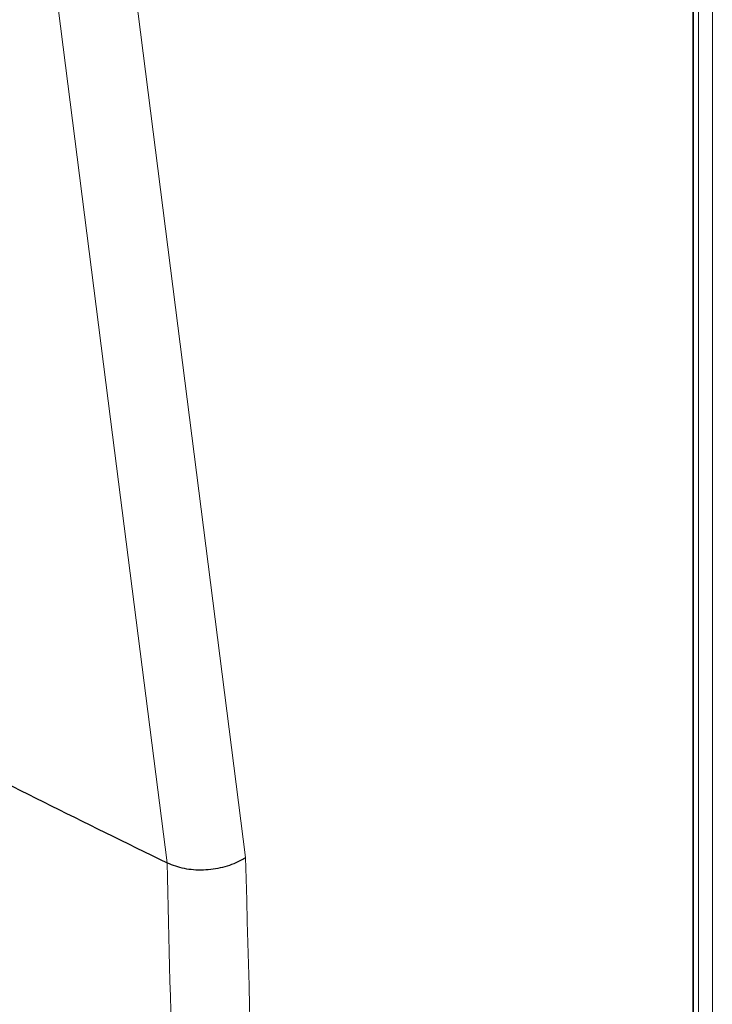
# Paper-space layout 'Blatt4' of a CAD drawing. Header units: millimetres. Extents: x 5 to 418, y 2 to 292.
# Tile 28 of 68: x 123 to 137, y 156 to 176. Entities that reach past the tile are written whole.
import ezdxf

# ---------------------------------------------------------------- set-up
doc = ezdxf.new("R2010")
doc.units = ezdxf.units.MM

psp = doc.layouts.new('Blatt4')

# ---------------------------------------------------------------- linework, layer by layer
at = {"color": 7, "linetype": 'Continuous', "lineweight": 18}
for p, q in [((136.681, 108.44), (136.681, 193.707)), ((136.962, 193.705), (136.962, 108.439))]:
    psp.add_line(p, q, dxfattribs=at)
at = {"color": 7, "linetype": 'Continuous', "lineweight": 25}
for p, q in [((136.567, 193.424), (136.567, 108.188)), ((136.573, 108.833), (136.573, 193.426)), ((125.807, 158.669), (125.807, 158.67))]:
    psp.add_line(p, q, dxfattribs=at)
at = {"color": 7, "linetype": 'Continuous', "lineweight": 18, "flags": 128}
for points in [[(124.656, 180.426), (126.028, 169.644), (127.411, 158.776)], [(125.807, 158.67), (125.576, 160.484), (124.652, 167.741), (123.049, 180.332)]]:
    psp.add_lwpolyline(points, dxfattribs=at)
at = {"color": 7, "linetype": 'Continuous', "lineweight": 25}
psp.add_arc((299.019, 514.239), 395.515, 243.21112, 244.02742, dxfattribs=at)
psp.add_open_spline([(125.807, 158.669), (125.919, 158.627), (126.142, 158.541), (126.549, 158.515), (126.953, 158.568), (127.235, 158.673), (127.374, 158.752), (127.408, 158.774), (127.411, 158.776)], degree=3, knots=[0, 0, 0, 0, 0.229676, 0.459344, 0.689201, 0.919388, 0.992405, 1, 1, 1, 1], dxfattribs=at)
at = {"color": 7, "linetype": 'Continuous', "lineweight": 18}
for points, knots in [([(128.805, 104.773), (128.436, 109.115), (127.697, 117.798), (126.761, 132.529), (126.143, 146.162), (125.881, 155.439), (125.807, 158.669), (125.807, 158.669)], [0, 0, 0, 0, 0.2460147, 0.4920295, 0.8236673, 0.9999999, 1, 1, 1, 1]), ([(127.411, 158.776), (127.538, 154.132), (127.791, 144.844), (128.455, 131.241), (129.299, 117.904), (130.036, 109.231), (130.405, 104.895)], [0, 0, 0, 0, 0.2541775, 0.5084391, 0.7541816, 1, 1, 1, 1])]:
    psp.add_open_spline(points, degree=3, knots=knots, dxfattribs=at)

doc.saveas('drawing.dxf')
